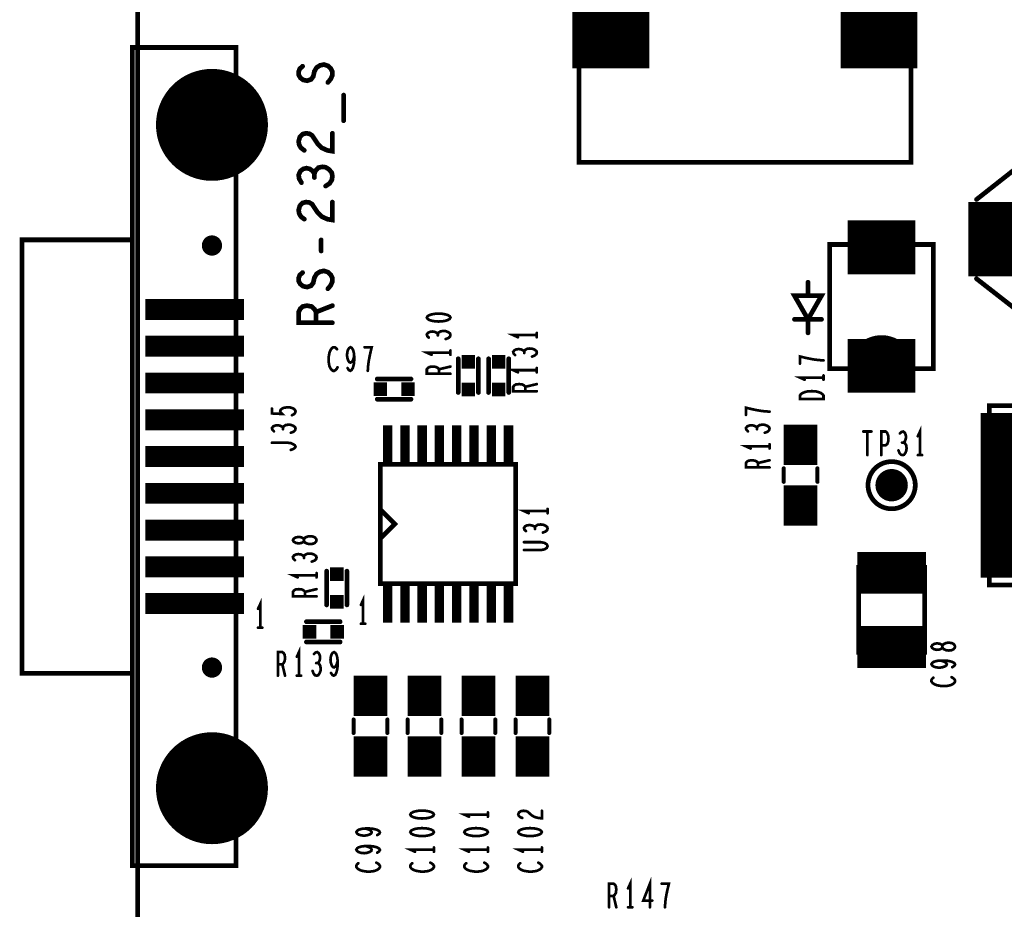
# Model space of a CAD drawing. Extents: x -0.18 to 8.86, y -3.29 to 6.3.
# Tile 5 of 69: x -0.18 to 1.28, y 1.63 to 2.95. Entities that reach past the tile are written whole.
import ezdxf

# ---------------------------------------------------------------- set-up
doc = ezdxf.new("R2010")
doc.units = 0
doc.layers.get('0').update_dxf_attribs({"color": 3, "linetype": 'CONTINUOUS'})

# ---------------------------------------------------------------- blocks, each defined once
blk = doc.blocks.new('PAD_R1')
at = {"const_width": 0.5}
blk.add_lwpolyline([(0.25, 0, 1), (-0.25, 0, 1)], format="xyb", close=True, dxfattribs=at)
blk = doc.blocks.new('PAD_S1')
at = {"const_width": 1}
blk.add_lwpolyline([(-0.5, 0), (0.5, 0)], dxfattribs=at)

msp = doc.modelspace()

# ---------------------------------------------------------------- linework, layer by layer
for points, const_width in [([(0, 0), (0, 6.29921), (8.85827, 6.29921), (8.85827, 0)], 0.007), ([(0.65394, 3.23356), (0.65394, 2.74144), (1.14606, 2.74144), (1.14606, 3.23356)], 0.007), ([(0.9935, 2.5085), (1.0135, 2.5435), (0.9735, 2.5435)], 0.007), ([(0.9935, 2.5085), (1.0135, 2.5435), (0.9735, 2.5435)], 0.007), ([(0.4285, 2.51113), (0.42967, 2.509), (0.43258, 2.5074), (0.43608, 2.50633), (0.44075, 2.50553), (0.446, 2.50526), (0.45125, 2.50553), (0.45592, 2.50633), (0.45942, 2.5074), (0.46233, 2.509), (0.4635, 2.51113), (0.46233, 2.51326), (0.45942, 2.51486), (0.45592, 2.51593), (0.45125, 2.51673), (0.446, 2.517), (0.44075, 2.51673), (0.43608, 2.51593), (0.43258, 2.51486), (0.42967, 2.51326)], 0.004), ([(1.0165, 2.39026), (0.9815, 2.39026), (0.9815, 2.3956), (0.98325, 2.39773), (0.98558, 2.39933), (0.98908, 2.40066), (0.99317, 2.40173), (0.999, 2.402), (1.00483, 2.40173), (1.00892, 2.40066), (1.01242, 2.39933), (1.01475, 2.39773), (1.0165, 2.3956)], 0.004), ([(1.5575, 2.1145), (1.5575, 2.3805), (1.2625, 2.3805), (1.2625, 2.1145)], 0.007), ([(1.5575, 2.1145), (1.5575, 2.3805), (1.2625, 2.3805), (1.2625, 2.1145)], 0.007), ([(0.35961, 2.11642), (0.35961, 2.29358), (0.56039, 2.29358), (0.56039, 2.11642)], 0.007), ([(0.265, 2.181), (0.26442, 2.18287), (0.26267, 2.185), (0.25975, 2.18633), (0.25567, 2.18687), (0.25158, 2.18633), (0.24808, 2.18473), (0.24633, 2.18233), (0.24633, 2.17967), (0.24517, 2.17807), (0.24225, 2.17673), (0.23817, 2.1762), (0.23408, 2.177), (0.23117, 2.17887), (0.23, 2.181), (0.23117, 2.18313), (0.23408, 2.185), (0.23817, 2.1858), (0.24225, 2.18527), (0.24517, 2.18393), (0.24633, 2.18233), (0.24633, 2.17967), (0.24808, 2.17727), (0.25158, 2.17567), (0.25567, 2.17513), (0.25975, 2.17567), (0.26267, 2.177), (0.26442, 2.17913)], 0.004), ([(1.1665, 2.0145), (1.1665, 2.1405), (1.0685, 2.1405), (1.0685, 2.0145), (1.1665, 2.0145), (1.1665, 2.1405), (1.0685, 2.1405), (1.0685, 2.0145)], 0.007), ([(1.2115, 2.02313), (1.21092, 2.025), (1.20917, 2.02713), (1.20625, 2.02846), (1.20217, 2.029), (1.19808, 2.02846), (1.19458, 2.02686), (1.19283, 2.02446), (1.19283, 2.0218), (1.19167, 2.0202), (1.18875, 2.01886), (1.18467, 2.01833), (1.18058, 2.01913), (1.17767, 2.021), (1.1765, 2.02313), (1.17767, 2.02526), (1.18058, 2.02713), (1.18467, 2.02793), (1.18875, 2.0274), (1.19167, 2.02606), (1.19283, 2.02446), (1.19283, 2.0218), (1.19458, 2.0194), (1.19808, 2.0178), (1.20217, 2.01726), (1.20625, 2.0178), (1.20917, 2.01913), (1.21092, 2.02126)], 0.004), ([(0.404, 1.774), (0.40517, 1.77187), (0.40808, 1.77027), (0.41158, 1.7692), (0.41625, 1.7684), (0.4215, 1.76813), (0.42675, 1.7684), (0.43142, 1.7692), (0.43492, 1.77027), (0.43783, 1.77187), (0.439, 1.774), (0.43783, 1.77613), (0.43492, 1.77773), (0.43142, 1.7788), (0.42675, 1.7796), (0.4215, 1.77987), (0.41625, 1.7796), (0.41158, 1.7788), (0.40808, 1.77773), (0.40517, 1.77613)], 0.004), ([(0.404, 1.748), (0.40517, 1.74587), (0.40808, 1.74427), (0.41158, 1.7432), (0.41625, 1.7424), (0.4215, 1.74213), (0.42675, 1.7424), (0.43142, 1.7432), (0.43492, 1.74427), (0.43783, 1.74587), (0.439, 1.748), (0.43783, 1.75013), (0.43492, 1.75173), (0.43142, 1.7528), (0.42675, 1.7536), (0.4215, 1.75387), (0.41625, 1.7536), (0.41158, 1.7528), (0.40808, 1.75173), (0.40517, 1.75013)], 0.004), ([(0.484, 1.748), (0.48517, 1.74587), (0.48808, 1.74427), (0.49158, 1.7432), (0.49625, 1.7424), (0.5015, 1.74213), (0.50675, 1.7424), (0.51142, 1.7432), (0.51492, 1.74427), (0.51783, 1.74587), (0.519, 1.748), (0.51783, 1.75013), (0.51492, 1.75173), (0.51142, 1.7528), (0.50675, 1.7536), (0.5015, 1.75387), (0.49625, 1.7536), (0.49158, 1.7528), (0.48808, 1.75173), (0.48517, 1.75013)], 0.004), ([(0.564, 1.748), (0.56517, 1.74587), (0.56808, 1.74427), (0.57158, 1.7432), (0.57625, 1.7424), (0.5815, 1.74213), (0.58675, 1.7424), (0.59142, 1.7432), (0.59492, 1.74427), (0.59783, 1.74587), (0.599, 1.748), (0.59783, 1.75013), (0.59492, 1.75173), (0.59142, 1.7528), (0.58675, 1.7536), (0.5815, 1.75387), (0.57625, 1.7536), (0.57158, 1.7528), (0.56808, 1.75173), (0.56517, 1.75013)], 0.004)]:
    msp.add_lwpolyline(points, close=True, dxfattribs=dict(const_width=const_width))
for points, const_width in [([(0.70118, 2.881), (0.70118, 3.094)], 0.114), ([(1.09882, 2.881), (1.09882, 3.094)], 0.114), ([(0.11, 1.69831), (0.14543, 1.69831), (0.14543, 2.91169), (-0.00811, 2.91169), (-0.00811, 2.62646), (-0.1715, 2.62646), (-0.1715, 1.98354), (-0.00811, 1.98354), (-0.00811, 2.62646)], 0.007), ([(0.11, 1.69831), (0.14543, 1.69831), (0.14543, 2.91169), (-0.00811, 2.91169), (-0.00811, 2.62646), (-0.1715, 2.62646), (-0.1715, 1.98354), (-0.00811, 1.98354), (-0.00811, 2.62646)], 0.007), ([(0.28183, 2.85983), (0.286, 2.8649), (0.2885, 2.8706), (0.2885, 2.87566), (0.286, 2.88073), (0.28183, 2.88453), (0.276, 2.88643), (0.27017, 2.88516), (0.26517, 2.882), (0.26183, 2.8763), (0.26017, 2.8687), (0.25683, 2.86426), (0.251, 2.86236), (0.24517, 2.86363), (0.241, 2.8668), (0.2385, 2.87123), (0.2385, 2.87566), (0.24017, 2.8801), (0.24433, 2.8839)], 0.007), ([(0.30517, 2.80313), (0.30517, 2.84113)], 0.007), ([(1.73819, 2.68856), (1.5625, 2.8275), (1.4225, 2.8275), (1.2433, 2.68627)], 0.007), ([(1.73819, 2.68856), (1.5625, 2.8275), (1.4225, 2.8275), (1.2433, 2.68627)], 0.007), ([(0.24683, 2.7591), (0.24183, 2.7629), (0.23933, 2.76733), (0.2385, 2.7724), (0.24017, 2.77873), (0.24433, 2.78316), (0.24933, 2.78443), (0.25433, 2.7838), (0.2585, 2.78126), (0.26683, 2.7686), (0.27267, 2.7629), (0.281, 2.7591), (0.2885, 2.75783), (0.2885, 2.78443)], 0.007), ([(0.26183, 2.72456), (0.25933, 2.72836), (0.25517, 2.73153), (0.25017, 2.7328), (0.24517, 2.73153), (0.241, 2.72836), (0.2385, 2.72266), (0.23933, 2.71696), (0.24267, 2.71126)], 0.007), ([(0.2785, 2.7062), (0.28433, 2.71), (0.28767, 2.71506), (0.2885, 2.72076), (0.28767, 2.72583), (0.2835, 2.7309), (0.2785, 2.73406), (0.2735, 2.7347), (0.26767, 2.73343), (0.2635, 2.729), (0.26183, 2.72456), (0.26183, 2.71886)], 0.007), ([(0.24683, 2.6571), (0.24183, 2.6609), (0.23933, 2.66533), (0.2385, 2.6704), (0.24017, 2.67673), (0.24433, 2.68116), (0.24933, 2.68243), (0.25433, 2.6818), (0.2585, 2.67926), (0.26683, 2.6666), (0.27267, 2.6609), (0.281, 2.6571), (0.2885, 2.65583), (0.2885, 2.68243)], 0.007), ([(1.231, 2.6275), (1.349, 2.6275)], 0.11), ([(1.0525, 2.6155), (1.1525, 2.6155)], 0.08), ([(0.27183, 2.6099), (0.27183, 2.62636)], 0.007), ([(1.0425, 2.6195), (1.0255, 2.6195), (1.0255, 2.4355), (1.0425, 2.4355)], 0.007), ([(1.1625, 2.4355), (1.1795, 2.4355), (1.1795, 2.6195), (1.0255, 2.6195), (1.0255, 2.4355), (1.1795, 2.4355)], 0.007), ([(1.1795, 2.4355), (1.1795, 2.6195), (1.1625, 2.6195)], 0.007), ([(0.28183, 2.55383), (0.286, 2.5589), (0.2885, 2.5646), (0.2885, 2.56966), (0.286, 2.57473), (0.28183, 2.57853), (0.276, 2.58043), (0.27017, 2.57916), (0.26517, 2.576), (0.26183, 2.5703), (0.26017, 2.5627), (0.25683, 2.55826), (0.251, 2.55636), (0.24517, 2.55763), (0.241, 2.5608), (0.2385, 2.56523), (0.2385, 2.56966), (0.24017, 2.5741), (0.24433, 2.5779)], 0.007), ([(1.2433, 2.56873), (1.3475, 2.4875), (1.4275, 2.4275), (1.5625, 2.4275), (1.7417, 2.56873)], 0.007), ([(1.2433, 2.56873), (1.3475, 2.4875), (1.4275, 2.4275), (1.5625, 2.4275), (1.7417, 2.56873)], 0.007), ([(0.9935, 2.5435), (0.9935, 2.5635)], 0.007), ([(0.9935, 2.5435), (0.9935, 2.5635)], 0.007), ([(0.01141, 2.52311), (0.15741, 2.52311)], 0.031), ([(0.2885, 2.50346), (0.2385, 2.50346), (0.2385, 2.5193), (0.241, 2.52436), (0.24433, 2.52753), (0.251, 2.5288), (0.25767, 2.52753), (0.26183, 2.52373), (0.26433, 2.5193), (0.26433, 2.50346)], 0.007), ([(0.26433, 2.5193), (0.2885, 2.5288)], 0.007), ([(0.9735, 2.5085), (1.0135, 2.5085)], 0.007), ([(0.9735, 2.5085), (1.0135, 2.5085)], 0.007), ([(0.9935, 2.5085), (0.9935, 2.4885)], 0.007), ([(0.9935, 2.5085), (0.9935, 2.4885)], 0.007), ([(0.01141, 2.46858), (0.15741, 2.46858)], 0.031), ([(0.44483, 2.487), (0.44308, 2.4886), (0.44017, 2.48993), (0.43667, 2.49046), (0.43317, 2.48993), (0.43025, 2.4886), (0.4285, 2.4862), (0.42908, 2.4838), (0.43142, 2.4814)], 0.004), ([(0.4565, 2.47926), (0.46058, 2.48086), (0.46292, 2.483), (0.4635, 2.4854), (0.46292, 2.48753), (0.46, 2.48966), (0.4565, 2.491), (0.453, 2.49126), (0.44892, 2.49073), (0.446, 2.48886), (0.44483, 2.487), (0.44483, 2.4846)], 0.004), ([(0.5915, 2.48513), (0.5565, 2.48513), (0.5635, 2.48193)], 0.004), ([(0.5915, 2.48193), (0.5915, 2.48833)], 0.004), ([(1.3635, 2.1255), (1.3635, 2.3695)], 0.228), ([(0.29537, 2.46421), (0.29377, 2.46596), (0.2919, 2.46713), (0.28977, 2.46713), (0.28737, 2.46538), (0.2855, 2.46246), (0.28417, 2.45896), (0.2831, 2.45313), (0.28283, 2.44788), (0.28337, 2.44263), (0.28417, 2.43913), (0.28577, 2.43563), (0.28763, 2.4333), (0.2895, 2.43213), (0.29137, 2.43213), (0.29323, 2.4333), (0.29483, 2.43505), (0.29617, 2.43738)], 0.004), ([(0.31097, 2.43621), (0.31283, 2.4333), (0.31497, 2.43213), (0.3171, 2.4333), (0.31897, 2.4368), (0.3203, 2.44205), (0.32083, 2.4473), (0.32083, 2.45371), (0.3203, 2.45896), (0.31897, 2.46363), (0.31737, 2.46596), (0.3155, 2.46713), (0.31337, 2.46596), (0.31177, 2.46363), (0.3107, 2.46013), (0.31017, 2.45546), (0.3107, 2.45138), (0.31203, 2.4473), (0.31363, 2.44496), (0.3155, 2.44438), (0.31763, 2.44555), (0.31923, 2.44846), (0.32083, 2.45371)], 0.004), ([(0.34097, 2.43213), (0.3415, 2.43971), (0.3423, 2.44613), (0.34337, 2.45196), (0.3447, 2.45838), (0.34683, 2.46713), (0.33617, 2.46713)], 0.004), ([(0.5845, 2.45326), (0.58858, 2.45486), (0.59092, 2.457), (0.5915, 2.4594), (0.59092, 2.46153), (0.588, 2.46366), (0.5845, 2.465), (0.581, 2.46526), (0.57692, 2.46473), (0.574, 2.46286), (0.57283, 2.461), (0.57283, 2.4586)], 0.004), ([(1.0525, 2.4395), (1.1525, 2.4395)], 0.08), ([(0.4635, 2.45913), (0.4285, 2.45913), (0.4355, 2.45593)], 0.004), ([(0.4635, 2.45593), (0.4635, 2.46233)], 0.004), ([(0.475, 2.45), (0.475, 2.4)], 0.007), ([(0.475, 2.45), (0.475, 2.4)], 0.007), ([(0.505, 2.45), (0.505, 2.4)], 0.007), ([(0.505, 2.45), (0.505, 2.4)], 0.007), ([(0.52, 2.4), (0.52, 2.45)], 0.007), ([(0.52, 2.4), (0.52, 2.45)], 0.007), ([(0.55, 2.4), (0.55, 2.45)], 0.007), ([(0.55, 2.4), (0.55, 2.45)], 0.007), ([(0.57283, 2.461), (0.57108, 2.4626), (0.56817, 2.46393), (0.56467, 2.46446), (0.56117, 2.46393), (0.55825, 2.4626), (0.5565, 2.4602), (0.55708, 2.4578), (0.55942, 2.4554)], 0.004), ([(1.0165, 2.4476), (1.00892, 2.44813), (1.0025, 2.44893), (0.99667, 2.45), (0.99025, 2.45133), (0.9815, 2.45346), (0.9815, 2.4428)], 0.004), ([(0.4635, 2.4278), (0.4285, 2.4278), (0.4285, 2.43446), (0.43025, 2.4366), (0.43258, 2.43793), (0.43725, 2.43846), (0.44192, 2.43793), (0.44483, 2.43633), (0.44658, 2.43446), (0.44658, 2.4278)], 0.004), ([(0.44658, 2.43446), (0.4635, 2.43846)], 0.004), ([(0.5915, 2.42993), (0.5915, 2.43633)], 0.004), ([(0.01141, 2.41406), (0.15741, 2.41406)], 0.031), ([(0.405, 2.42), (0.355, 2.42)], 0.007), ([(0.405, 2.42), (0.355, 2.42)], 0.007), ([(0.5915, 2.43313), (0.5565, 2.43313), (0.5635, 2.42993)], 0.004), ([(1.0165, 2.42213), (0.9815, 2.42213), (0.9885, 2.41893)], 0.004), ([(1.0165, 2.41893), (1.0165, 2.42533)], 0.004), ([(0.5915, 2.4018), (0.5565, 2.4018), (0.5565, 2.40846), (0.55825, 2.4106), (0.56058, 2.41193), (0.56525, 2.41246), (0.56992, 2.41193), (0.57283, 2.41033), (0.57458, 2.40846), (0.57458, 2.4018)], 0.004), ([(0.57458, 2.40846), (0.5915, 2.41246)], 0.004), ([(0.22866, 2.36626), (0.23158, 2.36786), (0.23333, 2.36973), (0.23391, 2.37213), (0.23274, 2.37453), (0.23041, 2.3764), (0.22633, 2.37773), (0.22166, 2.378), (0.21699, 2.37746), (0.21408, 2.37613), (0.21174, 2.37426), (0.21116, 2.3724), (0.21174, 2.37053), (0.21408, 2.36813), (0.19891, 2.36893), (0.19891, 2.37613)], 0.004), ([(0.405, 2.39), (0.355, 2.39)], 0.007), ([(0.405, 2.39), (0.355, 2.39)], 0.007), ([(0.9365, 2.3716), (0.92892, 2.37213), (0.9225, 2.37293), (0.91667, 2.374), (0.91025, 2.37533), (0.9015, 2.37746), (0.9015, 2.3668)], 0.004), ([(0.01141, 2.35953), (0.15741, 2.35953)], 0.031), ([(0.9825, 2.2925), (0.9825, 2.3525)], 0.05), ([(0.21524, 2.348), (0.21349, 2.3496), (0.21058, 2.35093), (0.20708, 2.35146), (0.20358, 2.35093), (0.20066, 2.3496), (0.19891, 2.3472), (0.19949, 2.3448), (0.20183, 2.3424)], 0.004), ([(0.22691, 2.34026), (0.23099, 2.34186), (0.23333, 2.344), (0.23391, 2.3464), (0.23333, 2.34853), (0.23041, 2.35066), (0.22691, 2.352), (0.22341, 2.35226), (0.21933, 2.35173), (0.21641, 2.34986), (0.21524, 2.348), (0.21524, 2.3456)], 0.004), ([(0.37043, 2.29154), (0.37043, 2.35154)], 0.014), ([(0.39602, 2.29154), (0.39602, 2.35154)], 0.014), ([(0.42161, 2.29154), (0.42161, 2.35154)], 0.014), ([(0.4472, 2.29154), (0.4472, 2.35154)], 0.014), ([(0.4728, 2.29154), (0.4728, 2.35154)], 0.014), ([(0.49839, 2.29154), (0.49839, 2.35154)], 0.014), ([(0.52398, 2.29154), (0.52398, 2.35154)], 0.014), ([(0.54957, 2.29154), (0.54957, 2.35154)], 0.014), ([(0.91783, 2.348), (0.91608, 2.3496), (0.91317, 2.35093), (0.90967, 2.35146), (0.90617, 2.35093), (0.90325, 2.3496), (0.9015, 2.3472), (0.90208, 2.3448), (0.90442, 2.3424)], 0.004), ([(0.9295, 2.34026), (0.93358, 2.34186), (0.93592, 2.344), (0.9365, 2.3464), (0.93592, 2.34853), (0.933, 2.35066), (0.9295, 2.352), (0.926, 2.35226), (0.92192, 2.35173), (0.919, 2.34986), (0.91783, 2.348), (0.91783, 2.3456)], 0.004), ([(1.1595, 2.30713), (1.1595, 2.34213), (1.1563, 2.33513)], 0.004), ([(1.07537, 2.34213), (1.08763, 2.34213)], 0.004), ([(1.0815, 2.34213), (1.0815, 2.30713)], 0.004), ([(1.10217, 2.30713), (1.10217, 2.34213), (1.10857, 2.34213), (1.1107, 2.34038), (1.1123, 2.3363), (1.11283, 2.33163), (1.1123, 2.32696), (1.11097, 2.32346), (1.10857, 2.32171), (1.10217, 2.32171)], 0.004), ([(1.13537, 2.3258), (1.13697, 2.32755), (1.1383, 2.33046), (1.13883, 2.33396), (1.1383, 2.33746), (1.13697, 2.34038), (1.13457, 2.34213), (1.13217, 2.34155), (1.12977, 2.33921)], 0.004), ([(0.22691, 2.3148), (0.23041, 2.31613), (0.23274, 2.31773), (0.23391, 2.3196), (0.23274, 2.32173), (0.23041, 2.32333), (0.22691, 2.32493), (0.22224, 2.32546), (0.19891, 2.32546)], 0.004), ([(0.9365, 2.32013), (0.9015, 2.32013), (0.9085, 2.31693)], 0.004), ([(0.9365, 2.31693), (0.9365, 2.32333)], 0.004), ([(1.12763, 2.31413), (1.12923, 2.31005), (1.13137, 2.30771), (1.13377, 2.30713), (1.1359, 2.30771), (1.13803, 2.31063), (1.13937, 2.31413), (1.13963, 2.31763), (1.1391, 2.32171), (1.13723, 2.32463), (1.13537, 2.3258), (1.13297, 2.3258)], 0.004), ([(0.01141, 2.305), (0.15741, 2.305)], 0.031), ([(1.1563, 2.30713), (1.1627, 2.30713)], 0.004), ([(0.36157, 2.29358), (0.35961, 2.29358), (0.35961, 2.11642), (0.36157, 2.11642)], 0.007), ([(0.55843, 2.11642), (0.56039, 2.11642), (0.56039, 2.29358), (0.55843, 2.29358)], 0.007), ([(0.9365, 2.2888), (0.9015, 2.2888), (0.9015, 2.29546), (0.90325, 2.2976), (0.90558, 2.29893), (0.91025, 2.29946), (0.91492, 2.29893), (0.91783, 2.29733), (0.91958, 2.29546), (0.91958, 2.2888)], 0.004), ([(0.91958, 2.29546), (0.9365, 2.29946)], 0.004), ([(0.9575, 2.2875), (0.9575, 2.2675)], 0.006), ([(0.9575, 2.2875), (0.9575, 2.2675)], 0.006), ([(0.9825, 2.2025), (0.9825, 2.2625)], 0.05), ([(1.0075, 2.2875), (1.0075, 2.2675)], 0.006), ([(1.0075, 2.2875), (1.0075, 2.2675)], 0.006), ([(0.01141, 2.25047), (0.15741, 2.25047)], 0.031), ([(0.36157, 2.22469), (0.38126, 2.205), (0.36157, 2.18531)], 0.007), ([(0.36157, 2.22469), (0.38126, 2.205), (0.36157, 2.18531)], 0.007), ([(0.6075, 2.22413), (0.5725, 2.22413), (0.5795, 2.22093)], 0.004), ([(0.6075, 2.22093), (0.6075, 2.22733)], 0.004), ([(0.01141, 2.19594), (0.15741, 2.19594)], 0.031), ([(0.58883, 2.2), (0.58708, 2.2016), (0.58417, 2.20293), (0.58067, 2.20346), (0.57717, 2.20293), (0.57425, 2.2016), (0.5725, 2.1992), (0.57308, 2.1968), (0.57542, 2.1944)], 0.004), ([(0.6005, 2.19226), (0.60458, 2.19386), (0.60692, 2.196), (0.6075, 2.1984), (0.60692, 2.20053), (0.604, 2.20266), (0.6005, 2.204), (0.597, 2.20426), (0.59292, 2.20373), (0.59, 2.20186), (0.58883, 2.2), (0.58883, 2.1976)], 0.004), ([(0.5725, 2.16626), (0.59758, 2.16626), (0.60283, 2.16733), (0.60633, 2.16946), (0.6075, 2.17213), (0.60633, 2.1748), (0.60283, 2.17693), (0.59758, 2.178), (0.5725, 2.178)], 0.004), ([(0.24633, 2.15687), (0.24458, 2.15847), (0.24167, 2.1598), (0.23817, 2.16033), (0.23467, 2.1598), (0.23175, 2.15847), (0.23, 2.15607), (0.23058, 2.15367), (0.23292, 2.15127)], 0.004), ([(0.258, 2.14913), (0.26208, 2.15073), (0.26442, 2.15287), (0.265, 2.15527), (0.26442, 2.1574), (0.2615, 2.15953), (0.258, 2.16087), (0.2545, 2.16113), (0.25042, 2.1606), (0.2475, 2.15873), (0.24633, 2.15687), (0.24633, 2.15447)], 0.004), ([(1.0665, 2.1325), (1.1685, 2.1325)], 0.062), ([(0.01141, 2.14142), (0.15741, 2.14142)], 0.031), ([(0.265, 2.129), (0.23, 2.129), (0.237, 2.1258)], 0.004), ([(0.265, 2.1258), (0.265, 2.1322)], 0.004), ([(0.28, 2.135), (0.28, 2.085)], 0.007), ([(0.28, 2.135), (0.28, 2.085)], 0.007), ([(0.31, 2.135), (0.31, 2.085)], 0.007), ([(0.31, 2.135), (0.31, 2.085)], 0.007), ([(0.37043, 2.05846), (0.37043, 2.11846)], 0.014), ([(0.39602, 2.05846), (0.39602, 2.11846)], 0.014), ([(0.42161, 2.05846), (0.42161, 2.11846)], 0.014), ([(0.4472, 2.05846), (0.4472, 2.11846)], 0.014), ([(0.4728, 2.05846), (0.4728, 2.11846)], 0.014), ([(0.49839, 2.05846), (0.49839, 2.11846)], 0.014), ([(0.52398, 2.05846), (0.52398, 2.11846)], 0.014), ([(0.54957, 2.05846), (0.54957, 2.11846)], 0.014), ([(0.01141, 2.08689), (0.15741, 2.08689)], 0.031), ([(0.265, 2.09767), (0.23, 2.09767), (0.23, 2.10433), (0.23175, 2.10647), (0.23408, 2.1078), (0.23875, 2.10833), (0.24342, 2.1078), (0.24633, 2.1062), (0.24808, 2.10433), (0.24808, 2.09767)], 0.004), ([(0.24808, 2.10433), (0.265, 2.10833)], 0.004), ([(0.1815, 2.05113), (0.1815, 2.08613), (0.1783, 2.07913)], 0.004), ([(0.334, 2.057), (0.334, 2.092), (0.3308, 2.085)], 0.004), ([(0.25, 2.06), (0.3, 2.06)], 0.007), ([(0.25, 2.06), (0.3, 2.06)], 0.007), ([(0.3308, 2.057), (0.3372, 2.057)], 0.004), ([(0.1783, 2.05113), (0.1847, 2.05113)], 0.004), ([(1.0665, 2.0225), (1.1685, 2.0225)], 0.062), ([(0.25, 2.03), (0.3, 2.03)], 0.007), ([(0.25, 2.03), (0.3, 2.03)], 0.007), ([(0.20767, 1.98), (0.20767, 2.015), (0.21433, 2.015), (0.21647, 2.01325), (0.2178, 2.01092), (0.21833, 2.00625), (0.2178, 2.00158), (0.2162, 1.99867), (0.21433, 1.99692), (0.20767, 1.99692)], 0.004), ([(0.239, 1.98), (0.239, 2.015), (0.2358, 2.008)], 0.004), ([(0.26687, 1.99867), (0.26847, 2.00042), (0.2698, 2.00333), (0.27033, 2.00683), (0.2698, 2.01033), (0.26847, 2.01325), (0.26607, 2.015), (0.26367, 2.01442), (0.26127, 2.01208)], 0.004), ([(0.28647, 1.98408), (0.28833, 1.98117), (0.29047, 1.98), (0.2926, 1.98117), (0.29447, 1.98467), (0.2958, 1.98992), (0.29633, 1.99517), (0.29633, 2.00158), (0.2958, 2.00683), (0.29447, 2.0115), (0.29287, 2.01383), (0.291, 2.015), (0.28887, 2.01383), (0.28727, 2.0115), (0.2862, 2.008), (0.28567, 2.00333), (0.2862, 1.99925), (0.28753, 1.99517), (0.28913, 1.99283), (0.291, 1.99225), (0.29313, 1.99342), (0.29473, 1.99633), (0.29633, 2.00158)], 0.004), ([(0.25913, 1.987), (0.26073, 1.98292), (0.26287, 1.98058), (0.26527, 1.98), (0.2674, 1.98058), (0.26953, 1.9835), (0.27087, 1.987), (0.27113, 1.9905), (0.2706, 1.99458), (0.26873, 1.9975), (0.26687, 1.99867), (0.26447, 1.99867)], 0.004), ([(0.345, 1.92), (0.345, 1.98)], 0.05), ([(0.425, 1.92), (0.425, 1.98)], 0.05), ([(0.505, 1.92), (0.505, 1.98)], 0.05), ([(0.585, 1.92), (0.585, 1.98)], 0.05), ([(1.20742, 1.9926), (1.21033, 1.99446), (1.2115, 1.9966), (1.21033, 1.99873), (1.20683, 2.0006), (1.20158, 2.00193), (1.19633, 2.00246), (1.18992, 2.00246), (1.18467, 2.00193), (1.18, 2.0006), (1.17767, 1.999), (1.1765, 1.99713), (1.17767, 1.995), (1.18, 1.9934), (1.1835, 1.99233), (1.18817, 1.9918), (1.19225, 1.99233), (1.19633, 1.99366), (1.19867, 1.99526), (1.19925, 1.99713), (1.19808, 1.99926), (1.19517, 2.00086), (1.18992, 2.00246)], 0.004), ([(0.11, 1.69831), (-0.00811, 1.69831), (-0.00811, 1.98354)], 0.007), ([(0.11, 1.69831), (-0.00811, 1.69831), (-0.00811, 1.98354)], 0.007), ([(0.21433, 1.99692), (0.21833, 1.98)], 0.004), ([(0.2358, 1.98), (0.2422, 1.98)], 0.004), ([(1.17942, 1.977), (1.17767, 1.9754), (1.1765, 1.97353), (1.1765, 1.9714), (1.17825, 1.969), (1.18117, 1.96713), (1.18467, 1.9658), (1.1905, 1.96473), (1.19575, 1.96446), (1.201, 1.965), (1.2045, 1.9658), (1.208, 1.9674), (1.21033, 1.96926), (1.2115, 1.97113), (1.2115, 1.973), (1.21033, 1.97486), (1.20858, 1.97646), (1.20625, 1.9778)], 0.004), ([(0.32, 1.915), (0.32, 1.895)], 0.006), ([(0.32, 1.915), (0.32, 1.895)], 0.006), ([(0.345, 1.83), (0.345, 1.89)], 0.05), ([(0.37, 1.915), (0.37, 1.895)], 0.006), ([(0.37, 1.915), (0.37, 1.895)], 0.006), ([(0.4, 1.915), (0.4, 1.895)], 0.006), ([(0.4, 1.915), (0.4, 1.895)], 0.006), ([(0.425, 1.83), (0.425, 1.89)], 0.05), ([(0.45, 1.915), (0.45, 1.895)], 0.006), ([(0.45, 1.915), (0.45, 1.895)], 0.006), ([(0.48, 1.915), (0.48, 1.895)], 0.006), ([(0.48, 1.915), (0.48, 1.895)], 0.006), ([(0.505, 1.83), (0.505, 1.89)], 0.05), ([(0.53, 1.915), (0.53, 1.895)], 0.006), ([(0.53, 1.915), (0.53, 1.895)], 0.006), ([(0.56, 1.915), (0.56, 1.895)], 0.006), ([(0.56, 1.915), (0.56, 1.895)], 0.006), ([(0.585, 1.83), (0.585, 1.89)], 0.05), ([(0.61, 1.915), (0.61, 1.895)], 0.006), ([(0.61, 1.915), (0.61, 1.895)], 0.006), ([(0.56983, 1.76893), (0.56633, 1.77053), (0.56458, 1.7724), (0.564, 1.77453), (0.56517, 1.7772), (0.56808, 1.77907), (0.57158, 1.7796), (0.57508, 1.77933), (0.578, 1.77827), (0.58383, 1.77293), (0.58792, 1.77053), (0.59375, 1.76893), (0.599, 1.7684), (0.599, 1.7796)], 0.004), ([(0.519, 1.774), (0.484, 1.774), (0.491, 1.7708)], 0.004), ([(0.519, 1.7708), (0.519, 1.7772)], 0.004), ([(0.35492, 1.74347), (0.35783, 1.74533), (0.359, 1.74747), (0.35783, 1.7496), (0.35433, 1.75147), (0.34908, 1.7528), (0.34383, 1.75333), (0.33742, 1.75333), (0.33217, 1.7528), (0.3275, 1.75147), (0.32517, 1.74987), (0.324, 1.748), (0.32517, 1.74587), (0.3275, 1.74427), (0.331, 1.7432), (0.33567, 1.74267), (0.33975, 1.7432), (0.34383, 1.74453), (0.34617, 1.74613), (0.34675, 1.748), (0.34558, 1.75013), (0.34267, 1.75173), (0.33742, 1.75333)], 0.004), ([(0.35492, 1.71747), (0.35783, 1.71933), (0.359, 1.72147), (0.35783, 1.7236), (0.35433, 1.72547), (0.34908, 1.7268), (0.34383, 1.72733), (0.33742, 1.72733), (0.33217, 1.7268), (0.3275, 1.72547), (0.32517, 1.72387), (0.324, 1.722), (0.32517, 1.71987), (0.3275, 1.71827), (0.331, 1.7172), (0.33567, 1.71667), (0.33975, 1.7172), (0.34383, 1.71853), (0.34617, 1.72013), (0.34675, 1.722), (0.34558, 1.72413), (0.34267, 1.72573), (0.33742, 1.72733)], 0.004), ([(0.439, 1.722), (0.404, 1.722), (0.411, 1.7188)], 0.004), ([(0.439, 1.7188), (0.439, 1.7252)], 0.004), ([(0.519, 1.722), (0.484, 1.722), (0.491, 1.7188)], 0.004), ([(0.519, 1.7188), (0.519, 1.7252)], 0.004), ([(0.599, 1.722), (0.564, 1.722), (0.571, 1.7188)], 0.004), ([(0.599, 1.7188), (0.599, 1.7252)], 0.004), ([(0.32692, 1.70187), (0.32517, 1.70027), (0.324, 1.6984), (0.324, 1.69627), (0.32575, 1.69387), (0.32867, 1.692), (0.33217, 1.69067), (0.338, 1.6896), (0.34325, 1.68933), (0.3485, 1.68987), (0.352, 1.69067), (0.3555, 1.69227), (0.35783, 1.69413), (0.359, 1.696), (0.359, 1.69787), (0.35783, 1.69973), (0.35608, 1.70133), (0.35375, 1.70267)], 0.004), ([(0.40692, 1.70187), (0.40517, 1.70027), (0.404, 1.6984), (0.404, 1.69627), (0.40575, 1.69387), (0.40867, 1.692), (0.41217, 1.69067), (0.418, 1.6896), (0.42325, 1.68933), (0.4285, 1.68987), (0.432, 1.69067), (0.4355, 1.69227), (0.43783, 1.69413), (0.439, 1.696), (0.439, 1.69787), (0.43783, 1.69973), (0.43608, 1.70133), (0.43375, 1.70267)], 0.004), ([(0.48692, 1.70187), (0.48517, 1.70027), (0.484, 1.6984), (0.484, 1.69627), (0.48575, 1.69387), (0.48867, 1.692), (0.49217, 1.69067), (0.498, 1.6896), (0.50325, 1.68933), (0.5085, 1.68987), (0.512, 1.69067), (0.5155, 1.69227), (0.51783, 1.69413), (0.519, 1.696), (0.519, 1.69787), (0.51783, 1.69973), (0.51608, 1.70133), (0.51375, 1.70267)], 0.004), ([(0.56692, 1.70187), (0.56517, 1.70027), (0.564, 1.6984), (0.564, 1.69627), (0.56575, 1.69387), (0.56867, 1.692), (0.57217, 1.69067), (0.578, 1.6896), (0.58325, 1.68933), (0.5885, 1.68987), (0.592, 1.69067), (0.5955, 1.69227), (0.59783, 1.69413), (0.599, 1.696), (0.599, 1.69787), (0.59783, 1.69973), (0.59608, 1.70133), (0.59375, 1.70267)], 0.004), ([(0.73, 1.6365), (0.73, 1.6715), (0.7268, 1.6645)], 0.004), ([(0.7592, 1.6365), (0.7592, 1.6715), (0.74933, 1.64642), (0.76267, 1.64642)], 0.004), ([(0.69867, 1.6365), (0.69867, 1.6715), (0.70533, 1.6715), (0.70747, 1.66975), (0.7088, 1.66742), (0.70933, 1.66275), (0.7088, 1.65808), (0.7072, 1.65517), (0.70533, 1.65342), (0.69867, 1.65342)], 0.004), ([(0.78147, 1.6365), (0.782, 1.64408), (0.7828, 1.6505), (0.78387, 1.65633), (0.7852, 1.66275), (0.78733, 1.6715), (0.77667, 1.6715)], 0.004), ([(0.70533, 1.65342), (0.70933, 1.6365)], 0.004), ([(0.7268, 1.6365), (0.7332, 1.6365)], 0.004)]:
    msp.add_lwpolyline(points, dxfattribs=dict(const_width=const_width))
at = {"const_width": 0.007}
msp.add_lwpolyline([(1.0565, 2.4355, -1), (1.1485, 2.4355)], format="xyb", dxfattribs=at)
msp.add_lwpolyline([(1.0565, 2.4355, -1), (1.1485, 2.4355)], format="xyb", dxfattribs=at)
msp.add_lwpolyline([(1.1525, 2.2625, 1), (1.0825, 2.2625, 1)], format="xyb", close=True, dxfattribs=at)

# ---------------------------------------------------------------- block references
for name, p, xscale, yscale in [('PAD_R1', (0.11, 2.79693), 0.166, 0.166), ('PAD_R1', (0.24433, 2.8839), 0.007, 0.007), ('PAD_R1', (0.28183, 2.85983), 0.007, 0.007), ('PAD_R1', (0.30517, 2.84113), 0.007, 0.007), ('PAD_R1', (0.30517, 2.80313), 0.007, 0.007), ('PAD_R1', (0.2885, 2.78443), 0.007, 0.007), ('PAD_R1', (0.24683, 2.7591), 0.007, 0.007), ('PAD_R1', (0.24267, 2.71126), 0.007, 0.007), ('PAD_R1', (0.26183, 2.72456), 0.007, 0.007), ('PAD_R1', (0.26183, 2.71886), 0.007, 0.007), ('PAD_R1', (0.2785, 2.7062), 0.007, 0.007), ('PAD_R1', (0.2885, 2.68243), 0.007, 0.007), ('PAD_R1', (1.2433, 2.68627), 0.007, 0.007), ('PAD_R1', (1.2433, 2.68627), 0.007, 0.007), ('PAD_R1', (0.24683, 2.6571), 0.007, 0.007), ('PAD_R1', (-0.00811, 2.62646), 0.007, 0.007), ('PAD_R1', (-0.00811, 2.62646), 0.007, 0.007), ('PAD_R1', (0.11, 2.61799), 0.03, 0.03), ('PAD_R1', (0.27183, 2.62636), 0.007, 0.007), ('PAD_R1', (0.27183, 2.6099), 0.007, 0.007), ('PAD_R1', (1.0425, 2.6195), 0.007, 0.007), ('PAD_R1', (1.1625, 2.6195), 0.007, 0.007), ('PAD_R1', (0.24433, 2.5779), 0.007, 0.007), ('PAD_R1', (1.2433, 2.56873), 0.007, 0.007), ('PAD_R1', (1.2433, 2.56873), 0.007, 0.007), ('PAD_R1', (0.28183, 2.55383), 0.007, 0.007), ('PAD_R1', (0.9935, 2.5635), 0.007, 0.007), ('PAD_R1', (0.9935, 2.5635), 0.007, 0.007), ('PAD_R1', (0.9935, 2.5435), 0.007, 0.007), ('PAD_R1', (0.9935, 2.5435), 0.007, 0.007), ('PAD_R1', (0.2885, 2.5288), 0.007, 0.007), ('PAD_R1', (0.26433, 2.5193), 0.007, 0.007), ('PAD_R1', (0.9735, 2.5085), 0.007, 0.007), ('PAD_R1', (0.9735, 2.5085), 0.007, 0.007), ('PAD_R1', (0.9935, 2.5085), 0.007, 0.007), ('PAD_R1', (0.9935, 2.5085), 0.007, 0.007), ('PAD_R1', (1.0135, 2.5085), 0.007, 0.007), ('PAD_R1', (1.0135, 2.5085), 0.007, 0.007), ('PAD_R1', (0.26433, 2.50346), 0.007, 0.007), ('PAD_R1', (0.2885, 2.50346), 0.007, 0.007), ('PAD_R1', (0.43142, 2.4814), 0.004, 0.004), ('PAD_R1', (0.44483, 2.487), 0.004, 0.004), ('PAD_R1', (0.44483, 2.4846), 0.004, 0.004), ('PAD_R1', (0.4565, 2.47926), 0.004, 0.004), ('PAD_R1', (0.5635, 2.48193), 0.004, 0.004), ('PAD_R1', (0.5915, 2.48833), 0.004, 0.004), ('PAD_R1', (0.5915, 2.48513), 0.004, 0.004), ('PAD_R1', (0.5915, 2.48193), 0.004, 0.004), ('PAD_R1', (0.9935, 2.4885), 0.007, 0.007), ('PAD_R1', (0.9935, 2.4885), 0.007, 0.007), ('PAD_R1', (0.33617, 2.46713), 0.004, 0.004), ('PAD_R1', (0.29537, 2.46421), 0.004, 0.004), ('PAD_R1', (0.32083, 2.45371), 0.004, 0.004), ('PAD_R1', (0.4355, 2.45593), 0.004, 0.004), ('PAD_R1', (0.4635, 2.46233), 0.004, 0.004), ('PAD_R1', (0.4635, 2.45913), 0.004, 0.004), ('PAD_R1', (0.4635, 2.45593), 0.004, 0.004), ('PAD_S1', (0.49, 2.4455), 0.02, 0.02), ('PAD_R1', (0.475, 2.45), 0.007, 0.007), ('PAD_R1', (0.475, 2.45), 0.007, 0.007), ('PAD_R1', (0.505, 2.45), 0.007, 0.007), ('PAD_R1', (0.505, 2.45), 0.007, 0.007), ('PAD_S1', (0.535, 2.4455), 0.02, 0.02), ('PAD_R1', (0.52, 2.45), 0.007, 0.007), ('PAD_R1', (0.52, 2.45), 0.007, 0.007), ('PAD_R1', (0.55, 2.45), 0.007, 0.007), ('PAD_R1', (0.55, 2.45), 0.007, 0.007), ('PAD_R1', (0.55942, 2.4554), 0.004, 0.004), ('PAD_R1', (0.57283, 2.461), 0.004, 0.004), ('PAD_R1', (0.57283, 2.4586), 0.004, 0.004), ('PAD_R1', (0.5845, 2.45326), 0.004, 0.004), ('PAD_R1', (0.29617, 2.43738), 0.004, 0.004), ('PAD_R1', (0.31097, 2.43621), 0.004, 0.004), ('PAD_R1', (0.4635, 2.43846), 0.004, 0.004), ('PAD_R1', (0.5915, 2.43633), 0.004, 0.004), ('PAD_R1', (0.9815, 2.4428), 0.004, 0.004), ('PAD_R1', (1.0165, 2.4476), 0.004, 0.004), ('PAD_R1', (1.0425, 2.4355), 0.007, 0.007), ('PAD_R1', (1.0565, 2.4355), 0.007, 0.007), ('PAD_R1', (1.0565, 2.4355), 0.007, 0.007), ('PAD_R1', (1.1485, 2.4355), 0.007, 0.007), ('PAD_R1', (1.1485, 2.4355), 0.007, 0.007), ('PAD_R1', (1.1625, 2.4355), 0.007, 0.007), ('PAD_R1', (1.1795, 2.4355), 0.007, 0.007), ('PAD_R1', (1.1795, 2.4355), 0.007, 0.007), ('PAD_R1', (0.34097, 2.43213), 0.004, 0.004), ('PAD_R1', (0.355, 2.42), 0.007, 0.007), ('PAD_R1', (0.355, 2.42), 0.007, 0.007), ('PAD_R1', (0.405, 2.42), 0.007, 0.007), ('PAD_R1', (0.405, 2.42), 0.007, 0.007), ('PAD_R1', (0.44658, 2.43446), 0.004, 0.004), ('PAD_R1', (0.44658, 2.4278), 0.004, 0.004), ('PAD_R1', (0.4635, 2.4278), 0.004, 0.004), ('PAD_R1', (0.5635, 2.42993), 0.004, 0.004), ('PAD_R1', (0.5915, 2.43313), 0.004, 0.004), ('PAD_R1', (0.5915, 2.42993), 0.004, 0.004), ('PAD_R1', (1.0165, 2.42533), 0.004, 0.004), ('PAD_R1', (1.0165, 2.42213), 0.004, 0.004), ('PAD_S1', (0.3595, 2.405), 0.02, 0.02), ('PAD_S1', (0.4005, 2.405), 0.02, 0.02), ('PAD_S1', (0.49, 2.4045), 0.02, 0.02), ('PAD_S1', (0.535, 2.4045), 0.02, 0.02), ('PAD_R1', (0.57458, 2.40846), 0.004, 0.004), ('PAD_R1', (0.5915, 2.41246), 0.004, 0.004), ('PAD_R1', (0.9885, 2.41893), 0.004, 0.004), ('PAD_R1', (1.0165, 2.41893), 0.004, 0.004), ('PAD_R1', (0.475, 2.4), 0.007, 0.007), ('PAD_R1', (0.475, 2.4), 0.007, 0.007), ('PAD_R1', (0.505, 2.4), 0.007, 0.007), ('PAD_R1', (0.505, 2.4), 0.007, 0.007), ('PAD_R1', (0.52, 2.4), 0.007, 0.007), ('PAD_R1', (0.52, 2.4), 0.007, 0.007), ('PAD_R1', (0.55, 2.4), 0.007, 0.007), ('PAD_R1', (0.55, 2.4), 0.007, 0.007), ('PAD_R1', (0.57458, 2.4018), 0.004, 0.004), ('PAD_R1', (0.5915, 2.4018), 0.004, 0.004), ('PAD_R1', (0.355, 2.39), 0.007, 0.007), ('PAD_R1', (0.355, 2.39), 0.007, 0.007), ('PAD_R1', (0.405, 2.39), 0.007, 0.007), ('PAD_R1', (0.405, 2.39), 0.007, 0.007), ('PAD_R1', (0.19891, 2.37613), 0.004, 0.004), ('PAD_R1', (0.22866, 2.36626), 0.004, 0.004), ('PAD_R1', (0.9015, 2.3668), 0.004, 0.004), ('PAD_R1', (0.9365, 2.3716), 0.004, 0.004), ('PAD_R1', (0.21524, 2.348), 0.004, 0.004), ('PAD_R1', (0.91783, 2.348), 0.004, 0.004), ('PAD_R1', (0.20183, 2.3424), 0.004, 0.004), ('PAD_R1', (0.21524, 2.3456), 0.004, 0.004), ('PAD_R1', (0.22691, 2.34026), 0.004, 0.004), ('PAD_R1', (0.90442, 2.3424), 0.004, 0.004), ('PAD_R1', (0.91783, 2.3456), 0.004, 0.004), ('PAD_R1', (0.9295, 2.34026), 0.004, 0.004), ('PAD_R1', (1.07537, 2.34213), 0.004, 0.004), ('PAD_R1', (1.0815, 2.34213), 0.004, 0.004), ('PAD_R1', (1.08763, 2.34213), 0.004, 0.004), ('PAD_R1', (1.12977, 2.33921), 0.004, 0.004), ('PAD_R1', (1.1563, 2.33513), 0.004, 0.004), ('PAD_R1', (0.19891, 2.32546), 0.004, 0.004), ('PAD_R1', (0.9365, 2.32333), 0.004, 0.004), ('PAD_R1', (0.9365, 2.32013), 0.004, 0.004), ('PAD_R1', (1.10217, 2.32171), 0.004, 0.004), ('PAD_R1', (1.13297, 2.3258), 0.004, 0.004), ('PAD_R1', (1.13537, 2.3258), 0.004, 0.004), ('PAD_R1', (0.22691, 2.3148), 0.004, 0.004), ('PAD_R1', (0.9085, 2.31693), 0.004, 0.004), ('PAD_R1', (0.9365, 2.31693), 0.004, 0.004), ('PAD_R1', (1.0815, 2.30713), 0.004, 0.004), ('PAD_R1', (1.10217, 2.30713), 0.004, 0.004), ('PAD_R1', (1.12763, 2.31413), 0.004, 0.004), ('PAD_R1', (1.1563, 2.30713), 0.004, 0.004), ('PAD_R1', (1.1595, 2.30713), 0.004, 0.004), ('PAD_R1', (1.1627, 2.30713), 0.004, 0.004), ('PAD_R1', (0.36157, 2.29358), 0.007, 0.007), ('PAD_R1', (0.55843, 2.29358), 0.007, 0.007), ('PAD_R1', (0.91958, 2.29546), 0.004, 0.004), ('PAD_R1', (0.9365, 2.29946), 0.004, 0.004), ('PAD_R1', (0.91958, 2.2888), 0.004, 0.004), ('PAD_R1', (0.9365, 2.2888), 0.004, 0.004), ('PAD_R1', (0.9575, 2.2875), 0.006, 0.006), ('PAD_R1', (0.9575, 2.2875), 0.006, 0.006), ('PAD_R1', (1.0075, 2.2875), 0.006, 0.006), ('PAD_R1', (1.0075, 2.2875), 0.006, 0.006), ('PAD_R1', (1.1175, 2.2625), 0.048, 0.048), ('PAD_R1', (0.9575, 2.2675), 0.006, 0.006), ('PAD_R1', (0.9575, 2.2675), 0.006, 0.006), ('PAD_R1', (1.0075, 2.2675), 0.006, 0.006), ('PAD_R1', (1.0075, 2.2675), 0.006, 0.006), ('PAD_R1', (0.36157, 2.22469), 0.007, 0.007), ('PAD_R1', (0.36157, 2.22469), 0.007, 0.007), ('PAD_R1', (0.5795, 2.22093), 0.004, 0.004), ('PAD_R1', (0.6075, 2.22733), 0.004, 0.004), ('PAD_R1', (0.6075, 2.22413), 0.004, 0.004), ('PAD_R1', (0.6075, 2.22093), 0.004, 0.004), ('PAD_R1', (0.57542, 2.1944), 0.004, 0.004), ('PAD_R1', (0.58883, 2.2), 0.004, 0.004), ('PAD_R1', (0.58883, 2.1976), 0.004, 0.004), ('PAD_R1', (0.6005, 2.19226), 0.004, 0.004), ('PAD_R1', (0.36157, 2.18531), 0.007, 0.007), ('PAD_R1', (0.36157, 2.18531), 0.007, 0.007), ('PAD_R1', (0.5725, 2.178), 0.004, 0.004), ('PAD_R1', (0.5725, 2.16626), 0.004, 0.004), ('PAD_R1', (0.23292, 2.15127), 0.004, 0.004), ('PAD_R1', (0.24633, 2.15687), 0.004, 0.004), ('PAD_R1', (0.24633, 2.15447), 0.004, 0.004), ('PAD_R1', (0.258, 2.14913), 0.004, 0.004), ('PAD_R1', (0.265, 2.1322), 0.004, 0.004), ('PAD_R1', (0.265, 2.129), 0.004, 0.004), ('PAD_S1', (0.295, 2.1305), 0.02, 0.02), ('PAD_R1', (0.28, 2.135), 0.007, 0.007), ('PAD_R1', (0.28, 2.135), 0.007, 0.007), ('PAD_R1', (0.31, 2.135), 0.007, 0.007), ('PAD_R1', (0.31, 2.135), 0.007, 0.007), ('PAD_R1', (0.237, 2.1258), 0.004, 0.004), ('PAD_R1', (0.265, 2.1258), 0.004, 0.004), ('PAD_R1', (0.36157, 2.11642), 0.007, 0.007), ('PAD_R1', (0.55843, 2.11642), 0.007, 0.007), ('PAD_R1', (0.24808, 2.10433), 0.004, 0.004), ('PAD_R1', (0.265, 2.10833), 0.004, 0.004), ('PAD_R1', (0.24808, 2.09767), 0.004, 0.004), ('PAD_R1', (0.265, 2.09767), 0.004, 0.004), ('PAD_S1', (0.295, 2.0895), 0.02, 0.02), ('PAD_R1', (0.28, 2.085), 0.007, 0.007), ('PAD_R1', (0.28, 2.085), 0.007, 0.007), ('PAD_R1', (0.31, 2.085), 0.007, 0.007), ('PAD_R1', (0.31, 2.085), 0.007, 0.007), ('PAD_R1', (0.1783, 2.07913), 0.004, 0.004), ('PAD_R1', (0.3308, 2.085), 0.004, 0.004), ('PAD_R1', (0.25, 2.06), 0.007, 0.007), ('PAD_R1', (0.25, 2.06), 0.007, 0.007), ('PAD_R1', (0.3, 2.06), 0.007, 0.007), ('PAD_R1', (0.3, 2.06), 0.007, 0.007), ('PAD_R1', (0.3308, 2.057), 0.004, 0.004), ('PAD_R1', (0.334, 2.057), 0.004, 0.004), ('PAD_R1', (0.3372, 2.057), 0.004, 0.004), ('PAD_R1', (0.1783, 2.05113), 0.004, 0.004), ('PAD_R1', (0.1815, 2.05113), 0.004, 0.004), ('PAD_R1', (0.1847, 2.05113), 0.004, 0.004), ('PAD_S1', (0.2545, 2.045), 0.02, 0.02), ('PAD_S1', (0.2955, 2.045), 0.02, 0.02), ('PAD_R1', (0.25, 2.03), 0.007, 0.007), ('PAD_R1', (0.25, 2.03), 0.007, 0.007), ('PAD_R1', (0.3, 2.03), 0.007, 0.007), ('PAD_R1', (0.3, 2.03), 0.007, 0.007), ('PAD_R1', (0.11, 1.99201), 0.03, 0.03), ('PAD_R1', (0.2358, 2.008), 0.004, 0.004), ('PAD_R1', (0.26127, 2.01208), 0.004, 0.004), ('PAD_R1', (0.26447, 1.99867), 0.004, 0.004), ('PAD_R1', (0.26687, 1.99867), 0.004, 0.004), ('PAD_R1', (0.29633, 2.00158), 0.004, 0.004), ('PAD_R1', (1.18992, 2.00246), 0.004, 0.004), ('PAD_R1', (-0.00811, 1.98354), 0.007, 0.007), ('PAD_R1', (-0.00811, 1.98354), 0.007, 0.007), ('PAD_R1', (0.20767, 1.99692), 0.004, 0.004), ('PAD_R1', (0.21433, 1.99692), 0.004, 0.004), ('PAD_R1', (0.25913, 1.987), 0.004, 0.004), ('PAD_R1', (0.28647, 1.98408), 0.004, 0.004), ('PAD_R1', (1.20742, 1.9926), 0.004, 0.004), ('PAD_R1', (0.20767, 1.98), 0.004, 0.004), ('PAD_R1', (0.21833, 1.98), 0.004, 0.004), ('PAD_R1', (0.2358, 1.98), 0.004, 0.004), ('PAD_R1', (0.239, 1.98), 0.004, 0.004), ('PAD_R1', (0.2422, 1.98), 0.004, 0.004), ('PAD_R1', (1.17942, 1.977), 0.004, 0.004), ('PAD_R1', (1.20625, 1.9778), 0.004, 0.004), ('PAD_R1', (0.32, 1.915), 0.006, 0.006), ('PAD_R1', (0.32, 1.915), 0.006, 0.006), ('PAD_R1', (0.37, 1.915), 0.006, 0.006), ('PAD_R1', (0.37, 1.915), 0.006, 0.006), ('PAD_R1', (0.4, 1.915), 0.006, 0.006), ('PAD_R1', (0.4, 1.915), 0.006, 0.006), ('PAD_R1', (0.45, 1.915), 0.006, 0.006), ('PAD_R1', (0.45, 1.915), 0.006, 0.006), ('PAD_R1', (0.48, 1.915), 0.006, 0.006), ('PAD_R1', (0.48, 1.915), 0.006, 0.006), ('PAD_R1', (0.53, 1.915), 0.006, 0.006), ('PAD_R1', (0.53, 1.915), 0.006, 0.006), ('PAD_R1', (0.56, 1.915), 0.006, 0.006), ('PAD_R1', (0.56, 1.915), 0.006, 0.006), ('PAD_R1', (0.61, 1.915), 0.006, 0.006), ('PAD_R1', (0.61, 1.915), 0.006, 0.006), ('PAD_R1', (0.32, 1.895), 0.006, 0.006), ('PAD_R1', (0.32, 1.895), 0.006, 0.006), ('PAD_R1', (0.37, 1.895), 0.006, 0.006), ('PAD_R1', (0.37, 1.895), 0.006, 0.006), ('PAD_R1', (0.4, 1.895), 0.006, 0.006), ('PAD_R1', (0.4, 1.895), 0.006, 0.006), ('PAD_R1', (0.45, 1.895), 0.006, 0.006), ('PAD_R1', (0.45, 1.895), 0.006, 0.006), ('PAD_R1', (0.48, 1.895), 0.006, 0.006), ('PAD_R1', (0.48, 1.895), 0.006, 0.006), ('PAD_R1', (0.53, 1.895), 0.006, 0.006), ('PAD_R1', (0.53, 1.895), 0.006, 0.006), ('PAD_R1', (0.56, 1.895), 0.006, 0.006), ('PAD_R1', (0.56, 1.895), 0.006, 0.006), ('PAD_R1', (0.61, 1.895), 0.006, 0.006), ('PAD_R1', (0.61, 1.895), 0.006, 0.006), ('PAD_R1', (0.11, 1.81307), 0.166, 0.166), ('PAD_R1', (0.599, 1.7796), 0.004, 0.004), ('PAD_R1', (0.491, 1.7708), 0.004, 0.004), ('PAD_R1', (0.519, 1.7772), 0.004, 0.004), ('PAD_R1', (0.519, 1.774), 0.004, 0.004), ('PAD_R1', (0.519, 1.7708), 0.004, 0.004), ('PAD_R1', (0.56983, 1.76893), 0.004, 0.004), ('PAD_R1', (0.33742, 1.75333), 0.004, 0.004), ('PAD_R1', (0.35492, 1.74347), 0.004, 0.004), ('PAD_R1', (0.33742, 1.72733), 0.004, 0.004), ('PAD_R1', (0.439, 1.7252), 0.004, 0.004), ('PAD_R1', (0.439, 1.722), 0.004, 0.004), ('PAD_R1', (0.519, 1.7252), 0.004, 0.004), ('PAD_R1', (0.519, 1.722), 0.004, 0.004), ('PAD_R1', (0.599, 1.7252), 0.004, 0.004), ('PAD_R1', (0.599, 1.722), 0.004, 0.004), ('PAD_R1', (0.35492, 1.71747), 0.004, 0.004), ('PAD_R1', (0.411, 1.7188), 0.004, 0.004), ('PAD_R1', (0.439, 1.7188), 0.004, 0.004), ('PAD_R1', (0.491, 1.7188), 0.004, 0.004), ('PAD_R1', (0.519, 1.7188), 0.004, 0.004), ('PAD_R1', (0.571, 1.7188), 0.004, 0.004), ('PAD_R1', (0.599, 1.7188), 0.004, 0.004), ('PAD_R1', (0.11, 1.69831), 0.007, 0.007), ('PAD_R1', (0.11, 1.69831), 0.007, 0.007), ('PAD_R1', (0.11, 1.69831), 0.007, 0.007), ('PAD_R1', (0.11, 1.69831), 0.007, 0.007), ('PAD_R1', (0.32692, 1.70187), 0.004, 0.004), ('PAD_R1', (0.35375, 1.70267), 0.004, 0.004), ('PAD_R1', (0.40692, 1.70187), 0.004, 0.004), ('PAD_R1', (0.43375, 1.70267), 0.004, 0.004), ('PAD_R1', (0.48692, 1.70187), 0.004, 0.004), ('PAD_R1', (0.51375, 1.70267), 0.004, 0.004), ('PAD_R1', (0.56692, 1.70187), 0.004, 0.004), ('PAD_R1', (0.59375, 1.70267), 0.004, 0.004), ('PAD_R1', (0.7268, 1.6645), 0.004, 0.004), ('PAD_R1', (0.77667, 1.6715), 0.004, 0.004), ('PAD_R1', (0.69867, 1.65342), 0.004, 0.004), ('PAD_R1', (0.70533, 1.65342), 0.004, 0.004), ('PAD_R1', (0.69867, 1.6365), 0.004, 0.004), ('PAD_R1', (0.70933, 1.6365), 0.004, 0.004), ('PAD_R1', (0.7268, 1.6365), 0.004, 0.004), ('PAD_R1', (0.73, 1.6365), 0.004, 0.004), ('PAD_R1', (0.7332, 1.6365), 0.004, 0.004), ('PAD_R1', (0.7592, 1.6365), 0.004, 0.004), ('PAD_R1', (0.76267, 1.64642), 0.004, 0.004), ('PAD_R1', (0.78147, 1.6365), 0.004, 0.004)]:
    msp.add_blockref(name, p, dxfattribs=dict(xscale=xscale, yscale=yscale))

doc.saveas('drawing.dxf')
